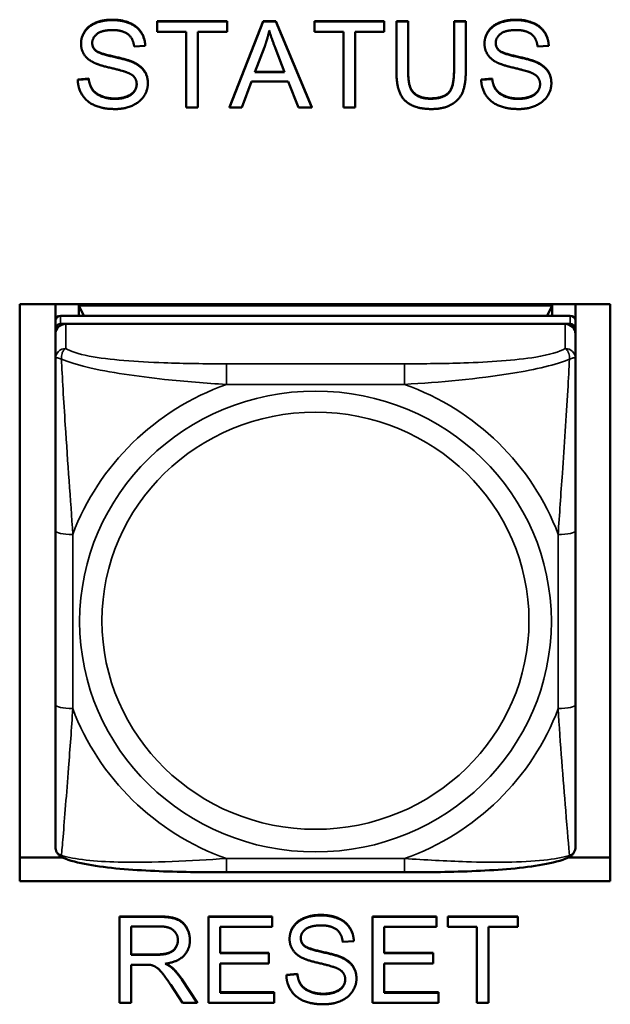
# Model space of a CAD drawing. Header units: inches. Extents: x 3.3 to 58.3, y 0.8 to 38.3.
# Tile 87 of 162: x 22.087 to 22.758, y 20.214 to 21.332. Entities that reach past the tile are written whole.
import ezdxf

# ---------------------------------------------------------------- set-up
doc = ezdxf.new("R2010")
doc.units = ezdxf.units.IN
doc.header["$MEASUREMENT"] = 0
doc.layers.add('Visible (ANSI)', color=7, linetype='Continuous', lineweight=50)
doc.layers.add('Visible Narrow (ANSI)', color=7, linetype='Continuous', lineweight=35)

msp = doc.modelspace()

# ---------------------------------------------------------------- linework, layer by layer
at = {"layer": 'Visible (ANSI)'}
for p, q in [((22.2432, 21.3302), (22.2432, 21.3297)), ((22.2432, 21.3302), (22.3225, 21.3302)), ((22.2432, 21.3182), (22.2432, 21.3297)), ((22.2432, 21.3297), (22.3225, 21.3297)), ((22.3225, 21.3302), (22.3225, 21.3297)), ((22.3225, 21.3297), (22.3225, 21.3182)), ((22.3251, 21.2325), (22.3635, 21.3302)), ((22.3251, 21.232), (22.3635, 21.3297)), ((22.3635, 21.3302), (22.3779, 21.3302)), ((22.3635, 21.3302), (22.3635, 21.3297)), ((22.3635, 21.3297), (22.3779, 21.3297)), ((22.3779, 21.3302), (22.3779, 21.3297)), ((22.3779, 21.3302), (22.4187, 21.2325)), ((22.3779, 21.3297), (22.4187, 21.232)), ((22.4218, 21.3302), (22.4218, 21.3297)), ((22.4218, 21.3302), (22.501, 21.3302)), ((22.4218, 21.3182), (22.4218, 21.3297)), ((22.4218, 21.3297), (22.501, 21.3297)), ((22.501, 21.3302), (22.501, 21.3297)), ((22.501, 21.3297), (22.501, 21.3182)), ((22.5148, 21.3302), (22.5148, 21.3297)), ((22.5148, 21.3302), (22.5281, 21.3302)), ((22.5148, 21.2733), (22.5148, 21.3297)), ((22.5148, 21.3297), (22.5281, 21.3297)), ((22.5281, 21.3302), (22.5281, 21.3297)), ((22.5281, 21.3297), (22.5281, 21.2734)), ((22.5802, 21.3302), (22.5802, 21.3297)), ((22.5802, 21.3302), (22.5935, 21.3302)), ((22.5802, 21.2734), (22.5802, 21.3297)), ((22.5802, 21.3297), (22.5935, 21.3297)), ((22.5935, 21.3302), (22.5935, 21.3297)), ((22.5935, 21.3297), (22.5935, 21.2733)), ((22.2761, 21.3182), (22.2432, 21.3182)), ((22.2761, 21.232), (22.2761, 21.3182)), ((22.3225, 21.3182), (22.2894, 21.3182)), ((22.2894, 21.3182), (22.2894, 21.232)), ((22.4547, 21.3182), (22.4218, 21.3182)), ((22.4547, 21.232), (22.4547, 21.3182)), ((22.501, 21.3182), (22.468, 21.3182)), ((22.468, 21.3182), (22.468, 21.232)), ((22.1567, 21.3049), (22.1567, 21.3045)), ((22.2296, 21.3023), (22.217, 21.3013)), ((22.2296, 21.3027), (22.2296, 21.3023)), ((22.6148, 21.3049), (22.6148, 21.3045)), ((22.6877, 21.3023), (22.675, 21.3013)), ((22.6877, 21.3027), (22.6877, 21.3023)), ((22.1733, 21.2971), (22.1733, 21.2967)), ((22.3539, 21.2721), (22.365, 21.3008)), ((22.3774, 21.2992), (22.3879, 21.2721)), ((22.6314, 21.2971), (22.6314, 21.2967)), ((22.3879, 21.2721), (22.3539, 21.2721)), ((22.3541, 21.2725), (22.3878, 21.2725)), ((22.1529, 21.2639), (22.1654, 21.2649)), ((22.1529, 21.2635), (22.1654, 21.2645)), ((22.1529, 21.2639), (22.1529, 21.2635)), ((22.1654, 21.2649), (22.1654, 21.2645)), ((22.2326, 21.2601), (22.2326, 21.2597)), ((22.3501, 21.2616), (22.3391, 21.232)), ((22.392, 21.2616), (22.3501, 21.2616)), ((22.4036, 21.232), (22.392, 21.2616)), ((22.611, 21.2639), (22.6235, 21.2649)), ((22.611, 21.2635), (22.6235, 21.2645)), ((22.611, 21.2639), (22.611, 21.2635)), ((22.6235, 21.2649), (22.6235, 21.2645)), ((22.6907, 21.2601), (22.6907, 21.2597)), ((22.2894, 21.232), (22.2761, 21.232)), ((22.3251, 21.2325), (22.3251, 21.232)), ((22.3391, 21.232), (22.3251, 21.232)), ((22.4187, 21.232), (22.4036, 21.232)), ((22.4187, 21.2325), (22.4187, 21.232)), ((22.468, 21.232), (22.4547, 21.232)), ((22.0871, 21.0089), (22.7576, 21.0089)), ((22.0871, 20.3537), (22.0871, 21.0089)), ((22.1276, 20.9898), (22.1276, 21.0089)), ((22.1542, 21.0073), (22.6916, 21.0073)), ((22.1597, 20.9956), (22.1542, 21.0073)), ((22.1542, 20.9956), (22.1542, 21.0073)), ((22.6916, 21.0073), (22.686, 20.9956)), ((22.6916, 21.0073), (22.6916, 20.9956)), ((22.7181, 21.0089), (22.7181, 20.9898)), ((22.7576, 21.0089), (22.7576, 20.3537)), ((22.1276, 20.9898), (22.1276, 20.9806)), ((22.7122, 20.9956), (22.1335, 20.9956)), ((22.7181, 20.9806), (22.7181, 20.9898)), ((22.1276, 20.9748), (22.1276, 20.9806)), ((22.1335, 20.9864), (22.7122, 20.9864)), ((22.7063, 20.9864), (22.1394, 20.9864)), ((22.7181, 20.9806), (22.7181, 20.9748)), ((22.1276, 20.9748), (22.1276, 20.9469)), ((22.7181, 20.9469), (22.7181, 20.9748)), ((22.1276, 20.7515), (22.1276, 20.5538)), ((22.7181, 20.5538), (22.7181, 20.7515)), ((22.0871, 20.3803), (22.1358, 20.3803)), ((22.7099, 20.3803), (22.7576, 20.3803)), ((22.524, 20.3637), (22.3217, 20.3637)), ((22.7576, 20.3537), (22.0871, 20.3537)), ((22.2004, 20.3135), (22.2447, 20.3135)), ((22.2004, 20.3135), (22.2004, 20.313)), ((22.2004, 20.313), (22.2447, 20.313)), ((22.2004, 20.2153), (22.2004, 20.313)), ((22.3013, 20.3135), (22.3738, 20.3135)), ((22.3013, 20.3135), (22.3013, 20.313)), ((22.3013, 20.313), (22.3738, 20.313)), ((22.3013, 20.2153), (22.3013, 20.313)), ((22.3738, 20.3135), (22.3738, 20.313)), ((22.3738, 20.313), (22.3738, 20.3015)), ((22.4878, 20.3135), (22.5602, 20.3135)), ((22.4878, 20.3135), (22.4878, 20.313)), ((22.4878, 20.313), (22.5602, 20.313)), ((22.4878, 20.2153), (22.4878, 20.313)), ((22.5602, 20.3135), (22.5602, 20.313)), ((22.5602, 20.313), (22.5602, 20.3015)), ((22.5732, 20.3135), (22.5732, 20.313)), ((22.5732, 20.3135), (22.6525, 20.3135)), ((22.5732, 20.3015), (22.5732, 20.313)), ((22.5732, 20.313), (22.6525, 20.313)), ((22.6525, 20.3135), (22.6525, 20.313)), ((22.6525, 20.313), (22.6525, 20.3015)), ((22.2136, 20.2699), (22.2136, 20.3022)), ((22.2136, 20.3022), (22.2452, 20.3022)), ((22.3738, 20.3015), (22.3146, 20.3015)), ((22.3146, 20.3015), (22.3146, 20.2716)), ((22.5602, 20.3015), (22.501, 20.3015)), ((22.501, 20.3015), (22.501, 20.2716)), ((22.6061, 20.3015), (22.5732, 20.3015)), ((22.6061, 20.2153), (22.6061, 20.3015)), ((22.6525, 20.3015), (22.6194, 20.3015)), ((22.6194, 20.3015), (22.6194, 20.2153)), ((22.2803, 20.2868), (22.2803, 20.2864)), ((22.3935, 20.2882), (22.3935, 20.2878)), ((22.4664, 20.2855), (22.4538, 20.2846)), ((22.4664, 20.286), (22.4664, 20.2855)), ((22.4101, 20.2804), (22.4101, 20.28)), ((22.2136, 20.2703), (22.242, 20.2703)), ((22.242, 20.2699), (22.2136, 20.2699)), ((22.3146, 20.272), (22.37, 20.272)), ((22.3146, 20.2716), (22.37, 20.2716)), ((22.37, 20.272), (22.37, 20.2716)), ((22.37, 20.2716), (22.37, 20.2601)), ((22.501, 20.272), (22.5565, 20.272)), ((22.501, 20.2716), (22.5565, 20.2716)), ((22.5565, 20.272), (22.5565, 20.2716)), ((22.5565, 20.2716), (22.5565, 20.2601)), ((22.2289, 20.2587), (22.2136, 20.2587)), ((22.2136, 20.2587), (22.2136, 20.2153)), ((22.2601, 20.2554), (22.2601, 20.2549)), ((22.37, 20.2601), (22.3146, 20.2601)), ((22.3146, 20.2601), (22.3146, 20.2269)), ((22.5565, 20.2601), (22.501, 20.2601)), ((22.501, 20.2601), (22.501, 20.2269)), ((22.2711, 20.2423), (22.2884, 20.2157)), ((22.2711, 20.2419), (22.2884, 20.2153)), ((22.3898, 20.2472), (22.4023, 20.2482)), ((22.3898, 20.2467), (22.4023, 20.2478)), ((22.3898, 20.2472), (22.3898, 20.2467)), ((22.4023, 20.2482), (22.4023, 20.2478)), ((22.4694, 20.2434), (22.4694, 20.243)), ((22.2718, 20.2153), (22.2586, 20.2357)), ((22.3146, 20.2273), (22.376, 20.2273)), ((22.3146, 20.2269), (22.376, 20.2269)), ((22.376, 20.2273), (22.376, 20.2269)), ((22.376, 20.2269), (22.376, 20.2153)), ((22.501, 20.2273), (22.5625, 20.2273)), ((22.501, 20.2269), (22.5625, 20.2269)), ((22.5625, 20.2273), (22.5625, 20.2269)), ((22.5625, 20.2269), (22.5625, 20.2153)), ((22.2136, 20.2153), (22.2004, 20.2153)), ((22.2884, 20.2153), (22.2718, 20.2153)), ((22.2884, 20.2157), (22.2884, 20.2153)), ((22.376, 20.2153), (22.3013, 20.2153)), ((22.5625, 20.2153), (22.4878, 20.2153)), ((22.6194, 20.2153), (22.6061, 20.2153))]:
    msp.add_line(p, q, dxfattribs=at)
for centre, major_axis, start_param, end_param in [((22.1335, 20.9898), (-0.00591, 0), 4.712389, 6.283185), ((22.7122, 20.9898), (0.00591, 0), 0, 1.570796), ((22.1335, 20.9806), (-0.00591, 0), 4.712389, 6.283185), ((22.1394, 20.9748), (-0.0118, 0), 4.712389, 6.283185), ((22.7063, 20.9748), (0.0118, 0), 0, 1.570796), ((22.7122, 20.9806), (0.00591, 0), 0, 1.570796)]:
    msp.add_ellipse(centre, major_axis=major_axis, ratio=0.977083, start_param=start_param, end_param=end_param, dxfattribs=at)
for points in [[(22.1567, 21.3049), (22.1567, 21.3124), (22.1653, 21.3252), (22.1818, 21.3319), (22.192, 21.3319)], [(22.1567, 21.3045), (22.1567, 21.3119), (22.1653, 21.3247), (22.1818, 21.3314), (22.192, 21.3314)], [(22.192, 21.3319), (22.2031, 21.3319), (22.2201, 21.3249), (22.2293, 21.3112), (22.2296, 21.3027)], [(22.192, 21.3314), (22.2031, 21.3314), (22.2201, 21.3244), (22.2293, 21.3108), (22.2296, 21.3023)], [(22.6148, 21.3049), (22.6148, 21.3124), (22.6234, 21.3252), (22.6399, 21.3319), (22.65, 21.3319)], [(22.6148, 21.3045), (22.6148, 21.3119), (22.6234, 21.3247), (22.6399, 21.3314), (22.65, 21.3314)], [(22.65, 21.3319), (22.6612, 21.3319), (22.6782, 21.3249), (22.6874, 21.3112), (22.6877, 21.3027)], [(22.65, 21.3314), (22.6612, 21.3314), (22.6782, 21.3244), (22.6874, 21.3108), (22.6877, 21.3023)], [(22.1925, 21.3201), (22.1805, 21.3201), (22.1694, 21.3114), (22.1694, 21.3054)], [(22.217, 21.3013), (22.216, 21.3106), (22.2041, 21.3201), (22.1925, 21.3201)], [(22.365, 21.3008), (22.3684, 21.3101), (22.3704, 21.3195)], [(22.3704, 21.3195), (22.3727, 21.3116), (22.3774, 21.2992)], [(22.6506, 21.3201), (22.6385, 21.3201), (22.6275, 21.3114), (22.6275, 21.3054)], [(22.675, 21.3013), (22.6741, 21.3106), (22.6622, 21.3201), (22.6506, 21.3201)], [(22.1709, 21.2833), (22.1637, 21.2869), (22.1567, 21.2978), (22.1567, 21.3045)], [(22.1694, 21.3056), (22.1695, 21.3004), (22.1733, 21.2971)], [(22.1694, 21.3054), (22.1694, 21.3001), (22.1733, 21.2967)], [(22.6289, 21.2833), (22.6218, 21.2869), (22.6148, 21.2978), (22.6148, 21.3045)], [(22.6275, 21.3056), (22.6276, 21.3004), (22.6314, 21.2971)], [(22.6275, 21.3054), (22.6275, 21.3001), (22.6314, 21.2967)], [(22.1733, 21.2971), (22.1772, 21.2937), (22.2096, 21.2866), (22.2156, 21.2839)], [(22.1733, 21.2967), (22.1772, 21.2933), (22.2096, 21.2862), (22.2156, 21.2835)], [(22.6314, 21.2971), (22.6353, 21.2937), (22.6677, 21.2866), (22.6737, 21.2839)], [(22.6314, 21.2967), (22.6353, 21.2933), (22.6677, 21.2862), (22.6737, 21.2835)], [(22.2081, 21.2723), (22.2041, 21.2739), (22.1764, 21.2804), (22.1709, 21.2833)], [(22.2156, 21.2839), (22.2243, 21.28), (22.2326, 21.2679), (22.2326, 21.2601)], [(22.2156, 21.2835), (22.2243, 21.2795), (22.2326, 21.2675), (22.2326, 21.2597)], [(22.6662, 21.2723), (22.6622, 21.2739), (22.6345, 21.2804), (22.6289, 21.2833)], [(22.6737, 21.2839), (22.6824, 21.28), (22.6907, 21.2679), (22.6907, 21.2601)], [(22.6737, 21.2835), (22.6824, 21.2795), (22.6907, 21.2675), (22.6907, 21.2597)], [(22.2199, 21.2585), (22.2199, 21.2632), (22.2145, 21.27), (22.2081, 21.2723)], [(22.5544, 21.2304), (22.5404, 21.2304), (22.5225, 21.2398), (22.5148, 21.2578), (22.5148, 21.2733)], [(22.5281, 21.2738), (22.5281, 21.2611), (22.5329, 21.2491), (22.5447, 21.2425), (22.5533, 21.2425)], [(22.5281, 21.2734), (22.5281, 21.2607), (22.5329, 21.2486), (22.5447, 21.2421), (22.5533, 21.2421)], [(22.5533, 21.2425), (22.5678, 21.2425), (22.5802, 21.2555), (22.5802, 21.2738)], [(22.5533, 21.2421), (22.5678, 21.2421), (22.5802, 21.255), (22.5802, 21.2734)], [(22.5935, 21.2733), (22.5935, 21.2585), (22.5867, 21.2413), (22.5689, 21.2304), (22.5544, 21.2304)], [(22.6779, 21.2585), (22.6779, 21.2632), (22.6725, 21.27), (22.6662, 21.2723)], [(22.1956, 21.2304), (22.182, 21.2304), (22.1637, 21.2381), (22.1533, 21.2536), (22.1529, 21.2635)], [(22.1654, 21.2649), (22.1664, 21.2575), (22.1728, 21.2482), (22.1865, 21.2424), (22.195, 21.2424)], [(22.1654, 21.2645), (22.1664, 21.2571), (22.1728, 21.2477), (22.1865, 21.2419), (22.195, 21.2419)], [(22.195, 21.2419), (22.2026, 21.2419), (22.2142, 21.2463), (22.2199, 21.254), (22.2199, 21.2585)], [(22.2326, 21.2597), (22.2326, 21.2518), (22.2234, 21.2381), (22.2063, 21.2304), (22.1956, 21.2304)], [(22.6537, 21.2304), (22.6401, 21.2304), (22.6218, 21.2381), (22.6113, 21.2536), (22.611, 21.2635)], [(22.6235, 21.2649), (22.6244, 21.2575), (22.6309, 21.2482), (22.6446, 21.2424), (22.6531, 21.2424)], [(22.6235, 21.2645), (22.6244, 21.2571), (22.6309, 21.2477), (22.6446, 21.2419), (22.6531, 21.2419)], [(22.6531, 21.2419), (22.6606, 21.2419), (22.6723, 21.2463), (22.6779, 21.254), (22.6779, 21.2585)], [(22.6907, 21.2597), (22.6907, 21.2518), (22.6815, 21.2381), (22.6644, 21.2304), (22.6537, 21.2304)], [(22.2447, 20.3135), (22.2581, 20.3135), (22.272, 20.3082), (22.2803, 20.2948), (22.2803, 20.2868)], [(22.2447, 20.313), (22.2581, 20.313), (22.272, 20.3077), (22.2803, 20.2944), (22.2803, 20.2864)], [(22.3935, 20.2882), (22.3935, 20.2957), (22.4021, 20.3085), (22.4186, 20.3152), (22.4288, 20.3152)], [(22.3935, 20.2878), (22.3935, 20.2952), (22.4021, 20.308), (22.4186, 20.3147), (22.4288, 20.3147)], [(22.4288, 20.3152), (22.4399, 20.3152), (22.4569, 20.3082), (22.4661, 20.2945), (22.4664, 20.286)], [(22.4288, 20.3147), (22.4399, 20.3147), (22.4569, 20.3077), (22.4661, 20.2941), (22.4664, 20.2855)], [(22.2452, 20.3022), (22.2564, 20.3022), (22.2667, 20.2933), (22.2667, 20.2864)], [(22.4293, 20.3033), (22.4173, 20.3033), (22.4062, 20.2947), (22.4062, 20.2887)], [(22.4538, 20.2846), (22.4528, 20.2939), (22.4409, 20.3033), (22.4293, 20.3033)], [(22.2667, 20.2864), (22.2667, 20.2817), (22.2613, 20.2736), (22.2511, 20.2699), (22.242, 20.2699)], [(22.2803, 20.2864), (22.2803, 20.2759), (22.2665, 20.2617), (22.2522, 20.2598)], [(22.4077, 20.2666), (22.4005, 20.2702), (22.3935, 20.2811), (22.3935, 20.2878)], [(22.4062, 20.2889), (22.4063, 20.2837), (22.4101, 20.2804)], [(22.4062, 20.2887), (22.4062, 20.2834), (22.4101, 20.28)], [(22.4101, 20.2804), (22.414, 20.277), (22.4464, 20.2699), (22.4524, 20.2672)], [(22.4101, 20.28), (22.414, 20.2766), (22.4464, 20.2695), (22.4524, 20.2668)], [(22.4449, 20.2556), (22.4409, 20.2572), (22.4132, 20.2637), (22.4077, 20.2666)], [(22.4524, 20.2672), (22.4611, 20.2633), (22.4694, 20.2512), (22.4694, 20.2434)], [(22.4524, 20.2668), (22.4611, 20.2628), (22.4694, 20.2508), (22.4694, 20.243)], [(22.2363, 20.2583), (22.234, 20.2587), (22.2289, 20.2587)], [(22.2586, 20.2357), (22.2528, 20.2444), (22.2453, 20.2537), (22.2394, 20.2575), (22.2363, 20.2583)], [(22.2522, 20.2598), (22.2574, 20.2573), (22.2601, 20.2549)], [(22.2529, 20.2599), (22.2576, 20.2576), (22.2601, 20.2554)], [(22.2601, 20.2554), (22.2659, 20.2502), (22.2711, 20.2423)], [(22.2601, 20.2549), (22.2659, 20.2497), (22.2711, 20.2419)], [(22.4567, 20.2418), (22.4567, 20.2465), (22.4513, 20.2533), (22.4449, 20.2556)], [(22.4324, 20.2137), (22.4188, 20.2137), (22.4005, 20.2214), (22.3901, 20.2369), (22.3898, 20.2467)], [(22.4023, 20.2482), (22.4032, 20.2408), (22.4097, 20.2315), (22.4233, 20.2257), (22.4318, 20.2257)], [(22.4023, 20.2478), (22.4032, 20.2404), (22.4097, 20.231), (22.4233, 20.2252), (22.4318, 20.2252)], [(22.4318, 20.2252), (22.4394, 20.2252), (22.451, 20.2296), (22.4567, 20.2373), (22.4567, 20.2418)], [(22.4694, 20.243), (22.4694, 20.2351), (22.4603, 20.2214), (22.4431, 20.2137), (22.4324, 20.2137)]]:
    msp.add_open_spline(points, degree=2, dxfattribs=at)
for points, degree, knots in [([(22.195, 21.2424), (22.2026, 21.2424), (22.2142, 21.2468), (22.2198, 21.2543), (22.2199, 21.2588)], 2, [0, 0, 0, 1, 2, 2.976949, 2.976949, 2.976949]), ([(22.6531, 21.2424), (22.6606, 21.2424), (22.6723, 21.2468), (22.6779, 21.2543), (22.6779, 21.2588)], 2, [0, 0, 0, 1, 2, 2.976949, 2.976949, 2.976949]), ([(22.1276, 20.9469), (22.1276, 20.9374), (22.1276, 20.9219), (22.1276, 20.9045), (22.1276, 20.8778), (22.1276, 20.8474), (22.1276, 20.8181), (22.1276, 20.7957), (22.1276, 20.7733), (22.1276, 20.7515)], 3, [-0.7968224, -0.7968224, -0.7968224, -0.7968224, -0.6514613, -0.6514613, -0.6514613, -0.427691, -0.427691, -0.427691, -0.2569517, -0.2569517, -0.2569517, -0.2569517]), ([(22.7181, 20.7515), (22.7181, 20.7746), (22.7181, 20.7982), (22.7181, 20.8219), (22.7181, 20.8529), (22.7181, 20.8853), (22.7181, 20.9125), (22.7181, 20.9266), (22.7181, 20.9389), (22.7181, 20.9469)], 3, [0.2569537, 0.2569537, 0.2569537, 0.2569537, 0.4371919, 0.4371919, 0.4371919, 0.6739428, 0.6739428, 0.6739428, 0.7963818, 0.7963818, 0.7963818, 0.7963818]), ([(22.1276, 20.5538), (22.1276, 20.5307), (22.1276, 20.5074), (22.1276, 20.4854), (22.1276, 20.4565), (22.1276, 20.4286), (22.1276, 20.4104), (22.1276, 20.4009), (22.1276, 20.3944), (22.1276, 20.393)], 3, [0.2569537, 0.2569537, 0.2569537, 0.2569537, 0.4371919, 0.4371919, 0.4371919, 0.6739428, 0.6739428, 0.6739428, 0.7963818, 0.7963818, 0.7963818, 0.7963818]), ([(22.7181, 20.393), (22.7181, 20.3947), (22.7181, 20.4035), (22.7181, 20.4159), (22.7181, 20.435), (22.7181, 20.4615), (22.7181, 20.489), (22.7181, 20.5099), (22.7181, 20.5319), (22.7181, 20.5538)], 3, [-0.7968224, -0.7968224, -0.7968224, -0.7968224, -0.6514613, -0.6514613, -0.6514613, -0.427691, -0.427691, -0.427691, -0.2569517, -0.2569517, -0.2569517, -0.2569517]), ([(22.1354, 20.3805), (22.1343, 20.381), (22.1332, 20.3817), (22.1313, 20.3833), (22.1305, 20.3842), (22.1292, 20.3862), (22.1287, 20.3872), (22.1281, 20.3891), (22.1279, 20.39), (22.1276, 20.3916), (22.1276, 20.3923), (22.1276, 20.393)], 3, [0.022735, 0.022735, 0.022735, 0.022735, 0.02884208, 0.02884208, 0.03494916, 0.03494916, 0.04105624, 0.04105624, 0.04716332, 0.04716332, 0.0532704, 0.0532704, 0.0532704, 0.0532704]), ([(22.7103, 20.3805), (22.7114, 20.381), (22.7125, 20.3817), (22.7144, 20.3833), (22.7152, 20.3842), (22.7165, 20.3862), (22.717, 20.3872), (22.7176, 20.3891), (22.7178, 20.39), (22.7181, 20.3916), (22.7181, 20.3923), (22.7181, 20.393)], 3, [0.022735, 0.022735, 0.022735, 0.022735, 0.02884208, 0.02884208, 0.03494916, 0.03494916, 0.04105624, 0.04105624, 0.04716332, 0.04716332, 0.0532704, 0.0532704, 0.0532704, 0.0532704]), ([(22.3217, 20.3637), (22.3082, 20.3637), (22.2946, 20.3637), (22.2674, 20.3641), (22.2538, 20.3645), (22.2271, 20.3657), (22.2137, 20.3665), (22.1881, 20.3688), (22.1759, 20.3703), (22.1536, 20.3744), (22.144, 20.3766), (22.1354, 20.3805)], 3, [0.2569517, 0.2569517, 0.2569517, 0.2569517, 0.3592769, 0.3592769, 0.461602, 0.461602, 0.5639271, 0.5639271, 0.6662522, 0.6662522, 0.7685773, 0.7685773, 0.7685773, 0.7685773]), ([(22.7103, 20.3805), (22.7017, 20.3766), (22.692, 20.3744), (22.6699, 20.3703), (22.6576, 20.3688), (22.6319, 20.3665), (22.6187, 20.3657), (22.5919, 20.3645), (22.5783, 20.3641), (22.5511, 20.3637), (22.5375, 20.3637), (22.524, 20.3637)], 3, [-0.7682077, -0.7682077, -0.7682077, -0.7682077, -0.6659569, -0.6659569, -0.5637061, -0.5637061, -0.4614553, -0.4614553, -0.3592045, -0.3592045, -0.2569537, -0.2569537, -0.2569537, -0.2569537]), ([(22.242, 20.2703), (22.2511, 20.2703), (22.2613, 20.274), (22.2666, 20.282), (22.2667, 20.2866)], 2, [0, 0, 0, 1, 2, 2.97796, 2.97796, 2.97796]), ([(22.4318, 20.2257), (22.4394, 20.2257), (22.451, 20.23), (22.4566, 20.2376), (22.4567, 20.2421)], 2, [0, 0, 0, 1, 2, 2.976949, 2.976949, 2.976949])]:
    msp.add_open_spline(points, degree=degree, knots=knots, dxfattribs=at)
at = {"layer": 'Visible Narrow (ANSI)'}
for p, q in [((22.192, 21.3319), (22.192, 21.3314)), ((22.65, 21.3319), (22.65, 21.3314)), ((22.2156, 21.2839), (22.2156, 21.2835)), ((22.6737, 21.2839), (22.6737, 21.2835)), ((22.195, 21.2424), (22.195, 21.2419)), ((22.5533, 21.2425), (22.5533, 21.2421)), ((22.6531, 21.2424), (22.6531, 21.2419)), ((22.1335, 20.9864), (22.1335, 20.9956)), ((22.7122, 20.9956), (22.7122, 20.9864)), ((22.1394, 20.9585), (22.1394, 20.9864)), ((22.7063, 20.9864), (22.7063, 20.9585)), ((22.3217, 20.9411), (22.3217, 20.9177)), ((22.524, 20.9411), (22.3217, 20.9411)), ((22.524, 20.9411), (22.524, 20.9177)), ((22.3217, 20.9177), (22.524, 20.9177)), ((22.1473, 20.5496), (22.1473, 20.7473)), ((22.6984, 20.7473), (22.6984, 20.5496)), ((22.524, 20.3792), (22.3217, 20.3792)), ((22.3217, 20.3637), (22.3217, 20.3792)), ((22.524, 20.3637), (22.524, 20.3792)), ((22.2447, 20.3135), (22.2447, 20.313)), ((22.4288, 20.3152), (22.4288, 20.3147)), ((22.242, 20.2703), (22.242, 20.2699)), ((22.4524, 20.2672), (22.4524, 20.2668)), ((22.2711, 20.2423), (22.2711, 20.2419)), ((22.4318, 20.2257), (22.4318, 20.2252))]:
    msp.add_line(p, q, dxfattribs=at)
for centre, major_axis, ratio, start_param, end_param in [((22.1394, 20.9469), (-0.0118, 0), 0.977083, 4.712389, 6.283185), ((22.7063, 20.9469), (0.0118, 0), 0.977083, 0, 1.570796), ((22.4229, 20.6484), (-0.2936, 0), 0.977083, 5.064156, 5.931419), ((22.4229, 20.6484), (0.2936, 0), 0.977083, 0.351767, 1.21903), ((22.1473, 20.7515), (-0.0197, 0), 0.21286, 0, 1.570796), ((22.6984, 20.7515), (0.0197, 0), 0.21286, 4.712389, 6.283185), ((22.1473, 20.5538), (-0.0197, 0), 0.21286, 0, 1.570796), ((22.6984, 20.5538), (0.0197, 0), 0.21286, 4.712389, 6.283185), ((22.4229, 20.6484), (-0.2936, 0), 0.977083, 0.351767, 1.21903), ((22.4229, 20.6484), (0.2936, 0), 0.977083, 5.064156, 5.931419)]:
    msp.add_ellipse(centre, major_axis=major_axis, ratio=ratio, start_param=start_param, end_param=end_param, dxfattribs=at)
for centre, major_axis in [((22.4229, 20.6484), (-0.2678, 0)), ((22.4229, 20.6493), (-0.2424, 0))]:
    msp.add_ellipse(centre, major_axis=major_axis, ratio=0.977083, dxfattribs=at)
for points, knots in [([(22.1344, 20.9464), (22.1344, 20.9475), (22.1345, 20.9486), (22.1347, 20.9507), (22.1349, 20.9517), (22.1353, 20.9532), (22.1355, 20.9537), (22.1359, 20.9545), (22.136, 20.9547), (22.1363, 20.9553), (22.1365, 20.9557), (22.1371, 20.9565), (22.1375, 20.9569), (22.1384, 20.9578), (22.1389, 20.9582), (22.1394, 20.9585)], [-0.00023197, -0.00023197, -0.00023197, -0.00023197, 0.00913095, 0.00913095, 0.01983142, 0.01983142, 0.02651922, 0.02651922, 0.02986312, 0.02986312, 0.03521335, 0.03521335, 0.04377373, 0.04377373, 0.0532704, 0.0532704, 0.0532704, 0.0532704]), ([(22.3217, 20.9411), (22.298, 20.9411), (22.2741, 20.9413), (22.2507, 20.9422), (22.22, 20.9433), (22.1891, 20.9455), (22.1659, 20.9499), (22.1539, 20.9523), (22.1442, 20.9552), (22.1394, 20.9585)], [0.2569537, 0.2569537, 0.2569537, 0.2569537, 0.4371919, 0.4371919, 0.4371919, 0.6739428, 0.6739428, 0.6739428, 0.7963818, 0.7963818, 0.7963818, 0.7963818]), ([(22.7063, 20.9585), (22.7006, 20.9546), (22.6881, 20.9512), (22.6729, 20.9487), (22.6494, 20.9449), (22.6203, 20.943), (22.5912, 20.942), (22.5691, 20.9413), (22.5464, 20.9411), (22.524, 20.9411)], [-0.7968224, -0.7968224, -0.7968224, -0.7968224, -0.6514613, -0.6514613, -0.6514613, -0.427691, -0.427691, -0.427691, -0.2569517, -0.2569517, -0.2569517, -0.2569517]), ([(22.7063, 20.9585), (22.7069, 20.9582), (22.7074, 20.9578), (22.7082, 20.9569), (22.7086, 20.9565), (22.7092, 20.9557), (22.7094, 20.9553), (22.7097, 20.9547), (22.7098, 20.9545), (22.7102, 20.9537), (22.7104, 20.9532), (22.7108, 20.9517), (22.711, 20.9507), (22.7112, 20.9486), (22.7113, 20.9475), (22.7113, 20.9464)], [-0.0532704, -0.0532704, -0.0532704, -0.0532704, -0.04377373, -0.04377373, -0.03521335, -0.03521335, -0.02986312, -0.02986312, -0.02651922, -0.02651922, -0.01983142, -0.01983142, -0.00913095, -0.00913095, 0.00023197, 0.00023197, 0.00023197, 0.00023197]), ([(22.1276, 20.9469), (22.1276, 20.9471), (22.1276, 20.9473), (22.1279, 20.9476), (22.1281, 20.9477), (22.1285, 20.9478), (22.1286, 20.9478), (22.1289, 20.9478), (22.1291, 20.9478), (22.1295, 20.9478), (22.1298, 20.9478), (22.1307, 20.9476), (22.1314, 20.9475), (22.1328, 20.947), (22.1336, 20.9467), (22.1344, 20.9464)], [-0.0532704, -0.0532704, -0.0532704, -0.0532704, -0.04377373, -0.04377373, -0.03521335, -0.03521335, -0.02986312, -0.02986312, -0.02651922, -0.02651922, -0.01983142, -0.01983142, -0.00913095, -0.00913095, 0.00023197, 0.00023197, 0.00023197, 0.00023197]), ([(22.1344, 20.9464), (22.1421, 20.9432), (22.1521, 20.94), (22.1891, 20.9312), (22.2209, 20.9267), (22.2751, 20.9209), (22.2983, 20.919), (22.3217, 20.9177)], [-0.7478145, -0.7478145, -0.7478145, -0.7478145, -0.6493253, -0.6493253, -0.427691, -0.427691, -0.2569537, -0.2569537, -0.2569537, -0.2569537]), ([(22.1473, 20.7473), (22.1449, 20.7868), (22.1416, 20.8288), (22.137, 20.8991), (22.1354, 20.9269), (22.1344, 20.9464)], [0.2569517, 0.2569517, 0.2569517, 0.2569517, 0.5559983, 0.5559983, 0.7482818, 0.7482818, 0.7482818, 0.7482818]), ([(22.524, 20.9177), (22.5645, 20.92), (22.6068, 20.9238), (22.6725, 20.9346), (22.6969, 20.94), (22.7113, 20.9464)], [0.2569517, 0.2569517, 0.2569517, 0.2569517, 0.5559983, 0.5559983, 0.7482818, 0.7482818, 0.7482818, 0.7482818]), ([(22.7113, 20.9464), (22.7108, 20.9362), (22.7101, 20.9239), (22.7077, 20.8813), (22.7054, 20.848), (22.7015, 20.793), (22.6999, 20.77), (22.6984, 20.7473)], [-0.7478145, -0.7478145, -0.7478145, -0.7478145, -0.6493253, -0.6493253, -0.427691, -0.427691, -0.2569537, -0.2569537, -0.2569537, -0.2569537]), ([(22.7113, 20.9464), (22.7121, 20.9467), (22.7129, 20.947), (22.7143, 20.9475), (22.715, 20.9476), (22.7159, 20.9478), (22.7162, 20.9478), (22.7166, 20.9478), (22.7168, 20.9478), (22.7171, 20.9478), (22.7172, 20.9478), (22.7176, 20.9477), (22.7178, 20.9476), (22.7181, 20.9473), (22.7181, 20.9471), (22.7181, 20.9469)], [-0.00023197, -0.00023197, -0.00023197, -0.00023197, 0.00913095, 0.00913095, 0.01983142, 0.01983142, 0.02651922, 0.02651922, 0.02986312, 0.02986312, 0.03521335, 0.03521335, 0.04377373, 0.04377373, 0.0532704, 0.0532704, 0.0532704, 0.0532704]), ([(22.1344, 20.3828), (22.1349, 20.3875), (22.1356, 20.3948), (22.138, 20.4245), (22.1403, 20.4533), (22.1442, 20.5043), (22.1459, 20.5267), (22.1473, 20.5496)], [-0.7478145, -0.7478145, -0.7478145, -0.7478145, -0.6493253, -0.6493253, -0.427691, -0.427691, -0.2569537, -0.2569537, -0.2569537, -0.2569537]), ([(22.6984, 20.5496), (22.7008, 20.51), (22.7041, 20.4692), (22.7088, 20.4113), (22.7104, 20.3913), (22.7113, 20.3828)], [0.2569517, 0.2569517, 0.2569517, 0.2569517, 0.5559983, 0.5559983, 0.7482818, 0.7482818, 0.7482818, 0.7482818]), ([(22.1344, 20.3828), (22.1336, 20.3831), (22.1328, 20.3834), (22.1314, 20.3843), (22.1307, 20.3849), (22.1298, 20.3859), (22.1295, 20.3863), (22.1291, 20.387), (22.1289, 20.3872), (22.1286, 20.3878), (22.1285, 20.3882), (22.1281, 20.3892), (22.1279, 20.3899), (22.1276, 20.3914), (22.1276, 20.3922), (22.1276, 20.393)], [-0.00023197, -0.00023197, -0.00023197, -0.00023197, 0.00913095, 0.00913095, 0.01983142, 0.01983142, 0.02651922, 0.02651922, 0.02986312, 0.02986312, 0.03521335, 0.03521335, 0.04377373, 0.04377373, 0.0532704, 0.0532704, 0.0532704, 0.0532704]), ([(22.7181, 20.393), (22.7181, 20.3922), (22.7181, 20.3914), (22.7178, 20.3899), (22.7176, 20.3892), (22.7172, 20.3882), (22.7171, 20.3878), (22.7168, 20.3872), (22.7166, 20.387), (22.7162, 20.3863), (22.7159, 20.3859), (22.715, 20.3849), (22.7143, 20.3843), (22.7129, 20.3834), (22.7121, 20.3831), (22.7113, 20.3828)], [-0.0532704, -0.0532704, -0.0532704, -0.0532704, -0.04377373, -0.04377373, -0.03521335, -0.03521335, -0.02986312, -0.02986312, -0.02651922, -0.02651922, -0.01983142, -0.01983142, -0.00913095, -0.00913095, 0.00023197, 0.00023197, 0.00023197, 0.00023197]), ([(22.1354, 20.3805), (22.1353, 20.3805), (22.1352, 20.3806), (22.1349, 20.3808), (22.1347, 20.3811), (22.1345, 20.3818), (22.1344, 20.3823), (22.1344, 20.3828)], [-0.022735, -0.022735, -0.022735, -0.022735, -0.01983142, -0.01983142, -0.00913095, -0.00913095, 0.00023197, 0.00023197, 0.00023197, 0.00023197]), ([(22.3217, 20.3792), (22.2812, 20.3768), (22.2389, 20.3742), (22.1732, 20.3759), (22.1488, 20.3782), (22.1344, 20.3828)], [0.2569517, 0.2569517, 0.2569517, 0.2569517, 0.5559983, 0.5559983, 0.7482818, 0.7482818, 0.7482818, 0.7482818]), ([(22.7113, 20.3828), (22.7036, 20.3805), (22.6936, 20.3786), (22.6566, 20.3746), (22.6249, 20.3746), (22.5706, 20.3764), (22.5474, 20.3777), (22.524, 20.3792)], [-0.7478145, -0.7478145, -0.7478145, -0.7478145, -0.6493253, -0.6493253, -0.427691, -0.427691, -0.2569537, -0.2569537, -0.2569537, -0.2569537]), ([(22.7113, 20.3828), (22.7113, 20.3823), (22.7112, 20.3818), (22.711, 20.3811), (22.7108, 20.3808), (22.7105, 20.3806), (22.7104, 20.3805), (22.7103, 20.3805)], [-0.00023197, -0.00023197, -0.00023197, -0.00023197, 0.00913095, 0.00913095, 0.01983142, 0.01983142, 0.022735, 0.022735, 0.022735, 0.022735])]:
    msp.add_open_spline(points, degree=3, knots=knots, dxfattribs=at)

doc.saveas('drawing.dxf')
